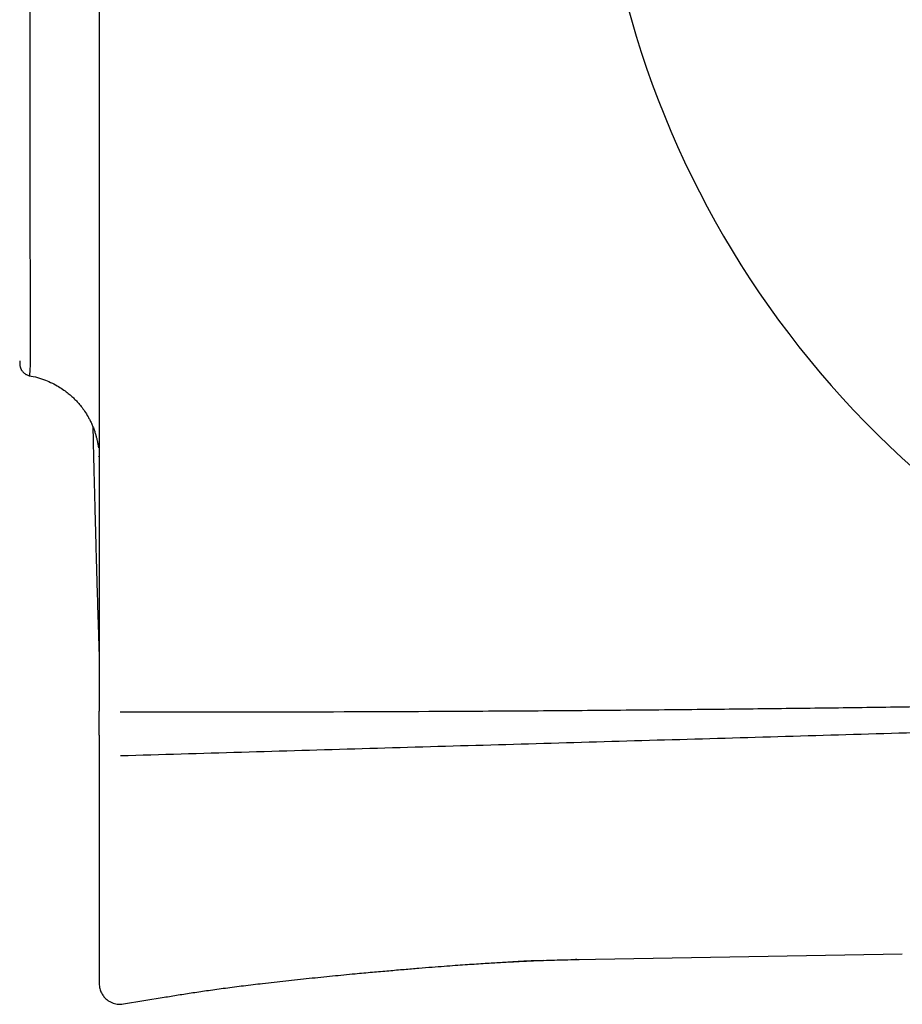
# Model space of a CAD drawing. Header units: millimetres. Extents: x 8 to 849, y 12 to 2010.
# Tile 58 of 113: x 750 to 772, y 1057 to 1081. Entities that reach past the tile are written whole.
import ezdxf

# ---------------------------------------------------------------- set-up
doc = ezdxf.new("R2010")
doc.units = ezdxf.units.MM

msp = doc.modelspace()

# ---------------------------------------------------------------- linework, layer by layer
at = {"color": 7, "linetype": 'Continuous', "lineweight": 30}
for p, q in [((752.306, 1070.187), (752.303, 1070.177)), ((763.701, 1058.136), (763.74, 1058.137)), ((763.74, 1058.137), (771.534, 1058.273)), ((763.741, 1058.162), (763.742, 1058.164)), ((752.901, 1057.073), (753.874, 1057.234))]:
    msp.add_line(p, q, dxfattribs=at)
msp.add_arc((786.916, 1086.885), 22.741, 180.4451, 245.985, dxfattribs=at)
for points, knots in [([(752.319, 1109.042), (752.319, 1107.168), (752.319, 1103.422), (752.319, 1097.801), (752.319, 1092.18), (752.319, 1086.56), (752.319, 1080.939), (752.319, 1075.319), (752.319, 1069.698), (752.319, 1065.951), (752.319, 1064.078)], [0, 0, 0, 0, 0.1250138, 0.2500157, 0.3750097, 0.4999998, 0.62499, 0.7499841, 0.8749861, 1, 1, 1, 1]), ([(750.678, 1101.644), (750.678, 1101.634), (750.678, 1101.612), (750.677, 1101.389), (750.676, 1101.128), (750.676, 1100.918), (750.675, 1100.669), (750.674, 1100.275), (750.673, 1099.669), (750.672, 1098.973), (750.672, 1098.394), (750.671, 1097.991), (750.67, 1097.528), (750.669, 1096.796), (750.667, 1095.695), (750.665, 1094.587), (750.664, 1093.787), (750.663, 1093.39), (750.663, 1092.944), (750.662, 1092.445), (750.662, 1091.567), (750.661, 1090.197), (750.662, 1088.736), (750.662, 1087.573), (750.661, 1086.813), (750.661, 1086.037), (750.66, 1084.966), (750.659, 1083.69), (750.658, 1082.363), (750.658, 1081.319), (750.658, 1080.53), (750.659, 1079.923), (750.659, 1079.362), (750.661, 1078.791), (750.662, 1078.162), (750.663, 1077.548), (750.663, 1077.153), (750.663, 1076.959), (750.663, 1076.959), (750.663, 1076.959), (750.663, 1076.959), (750.663, 1076.959), (750.663, 1076.959), (750.663, 1076.958), (750.663, 1076.958), (750.663, 1076.956), (750.663, 1076.953), (750.663, 1076.943), (750.664, 1076.913), (750.664, 1076.808), (750.664, 1076.59), (750.664, 1076.238), (750.664, 1075.702), (750.665, 1074.988), (750.666, 1074.142), (750.666, 1073.528), (750.667, 1073.129), (750.668, 1072.912), (750.67, 1072.73), (750.671, 1072.588), (750.67, 1072.472), (750.668, 1072.364), (750.662, 1072.253), (750.657, 1072.185), (750.654, 1072.153), (750.653, 1072.144), (750.652, 1072.134), (750.652, 1072.121), (750.652, 1072.11), (750.654, 1072.11), (750.654, 1072.11)], [0, 0, 0, 0, 0.031223, 0.070209, 0.085482, 0.101131, 0.117159, 0.133572, 0.167568, 0.203057, 0.215329, 0.228836, 0.243588, 0.2596, 0.295484, 0.336291, 0.34485, 0.354447, 0.365083, 0.376761, 0.389485, 0.425905, 0.468905, 0.484884, 0.501239, 0.517964, 0.535055, 0.570646, 0.601388, 0.623943, 0.642539, 0.657177, 0.667869, 0.6841, 0.700576, 0.717287, 0.734222, 0.734223, 0.734224, 0.734224, 0.734226, 0.734229, 0.734234, 0.734244, 0.734262, 0.734299, 0.734376, 0.734551, 0.735126, 0.737018, 0.743764, 0.754459, 0.769094, 0.794696, 0.827285, 0.866934, 0.880457, 0.894054, 0.907476, 0.918607, 0.928208, 0.939099, 0.952603, 0.970846, 0.976563, 0.978604, 0.978856, 0.986619, 0.994617, 1, 1, 1, 1]), ([(750.419, 1072.464), (750.419, 1072.449), (750.419, 1072.418), (750.419, 1072.392), (750.42, 1072.378), (750.421, 1072.365), (750.424, 1072.347), (750.429, 1072.323), (750.437, 1072.297), (750.447, 1072.273), (750.457, 1072.255), (750.467, 1072.238), (750.478, 1072.222), (750.496, 1072.2), (750.529, 1072.167), (750.582, 1072.13), (750.629, 1072.117), (750.654, 1072.11)], [0, 0, 0, 0, 0.2614386, 0.5130075, 0.6017498, 0.6770709, 0.7386873, 0.7872546, 0.8241896, 0.8392905, 0.8529949, 0.8662464, 0.8731192, 0.8878471, 0.9153471, 0.9548685, 1, 1, 1, 1]), ([(750.667, 1072.49), (750.667, 1072.486), (750.667, 1072.473), (750.667, 1072.463), (750.667, 1072.457)], [0, 0, 0, 0, 0.368216, 1, 1, 1, 1]), ([(750.64, 1072.111), (750.708, 1072.098), (750.842, 1072.072), (751.029, 1072.009), (751.197, 1071.936), (751.345, 1071.855), (751.472, 1071.772), (751.578, 1071.691), (751.666, 1071.615), (751.742, 1071.542), (751.816, 1071.463), (751.894, 1071.37), (751.977, 1071.257), (752.044, 1071.148), (752.097, 1071.05), (752.136, 1070.97), (752.173, 1070.885), (752.207, 1070.794), (752.234, 1070.709), (752.254, 1070.636), (752.268, 1070.576), (752.279, 1070.524), (752.286, 1070.488), (752.292, 1070.461), (752.296, 1070.437), (752.299, 1070.418), (752.301, 1070.403), (752.303, 1070.394), (752.304, 1070.387), (752.304, 1070.387), (752.304, 1070.387)], [0, 0, 0, 0, 0.051627, 0.100373, 0.145725, 0.187272, 0.224702, 0.257793, 0.286402, 0.310526, 0.335971, 0.366374, 0.401729, 0.441942, 0.463823, 0.486844, 0.510967, 0.535981, 0.561337, 0.588616, 0.619342, 0.654593, 0.701307, 0.751013, 0.798331, 0.843238, 0.885729, 0.925797, 0.963438, 1, 1, 1, 1]), ([(752.168, 1070.893), (752.169, 1070.873), (752.171, 1070.757), (752.176, 1070.533), (752.184, 1070.211), (752.193, 1069.857), (752.202, 1069.476), (752.213, 1069.067), (752.224, 1068.631), (752.237, 1068.151), (752.252, 1067.627), (752.268, 1067.057), (752.286, 1066.453), (752.303, 1065.908), (752.314, 1065.564), (752.319, 1065.431)], [0, 0, 0, 0, 0.01124, 0.063512, 0.123211, 0.187962, 0.257765, 0.332621, 0.412528, 0.497486, 0.595929, 0.700383, 0.810848, 0.927324, 1, 1, 1, 1]), ([(752.819, 1064.066), (754.183, 1064.066), (756.901, 1064.064), (759.971, 1064.076), (762.029, 1064.088), (763.084, 1064.095), (764.137, 1064.103), (765.187, 1064.112), (766.235, 1064.121), (767.539, 1064.135), (769.098, 1064.153), (770.909, 1064.177), (772.714, 1064.204), (774.519, 1064.233), (776.324, 1064.266), (778.052, 1064.3), (779.177, 1064.325), (779.7, 1064.336)], [0, 0, 0, 0, 0.152283, 0.303293, 0.342632, 0.381885, 0.42105, 0.460128, 0.499119, 0.538023, 0.605642, 0.673025, 0.740174, 0.807088, 0.874466, 0.94163, 1, 1, 1, 1]), ([(752.319, 1063.509), (752.319, 1063.513), (752.319, 1063.522), (752.319, 1063.56), (752.319, 1063.615), (752.319, 1063.686), (752.319, 1063.77), (752.319, 1063.866), (752.319, 1063.97), (752.319, 1064.042), (752.319, 1064.078)], [0, 0, 0, 0, 0.124225, 0.249737, 0.373428, 0.499537, 0.623293, 0.749362, 0.874181, 1, 1, 1, 1]), ([(781.2, 1063.84), (779.458, 1063.788), (775.787, 1063.677), (770.187, 1063.514), (764.401, 1063.347), (758.616, 1063.18), (754.76, 1063.067), (752.832, 1063.01)], [0, 0, 0, 0, 0.18421, 0.388193, 0.592157, 0.796097, 1, 1, 1, 1]), ([(752.319, 1063.509), (752.319, 1063.464), (752.319, 1063.375), (752.319, 1063.242), (752.319, 1063.109), (752.319, 1062.976), (752.319, 1062.844), (752.319, 1062.712), (752.319, 1062.581), (752.319, 1062.45), (752.319, 1062.313), (752.319, 1062.171), (752.319, 1062.03), (752.319, 1061.931), (752.319, 1061.874), (752.319, 1061.854), (752.319, 1061.834), (752.319, 1061.814), (752.319, 1061.773), (752.319, 1061.708), (752.319, 1061.62), (752.319, 1061.531), (752.319, 1061.441), (752.319, 1061.352), (752.319, 1061.263), (752.319, 1061.181), (752.319, 1061.126), (752.319, 1061.098), (752.319, 1061.089), (752.319, 1061.08), (752.319, 1061.071), (752.319, 1061.063), (752.319, 1061.045), (752.319, 1061.018), (752.319, 1060.977), (752.319, 1060.93), (752.319, 1060.877), (752.319, 1060.822), (752.319, 1060.765), (752.319, 1060.707), (752.319, 1060.651), (752.319, 1060.596), (752.319, 1060.543), (752.319, 1060.489), (752.319, 1060.434), (752.319, 1060.395), (752.319, 1060.372), (752.319, 1060.365), (752.319, 1060.359), (752.319, 1060.353), (752.319, 1060.346), (752.319, 1060.34), (752.319, 1060.319), (752.319, 1060.281), (752.319, 1060.226), (752.319, 1060.17), (752.319, 1060.112), (752.319, 1060.051), (752.319, 1059.987), (752.319, 1059.92), (752.319, 1059.852), (752.319, 1059.782), (752.319, 1059.711), (752.319, 1059.64), (752.319, 1059.568), (752.319, 1059.497), (752.319, 1059.424), (752.319, 1059.35), (752.319, 1059.276), (752.319, 1059.203), (752.319, 1059.13), (752.319, 1059.064), (752.319, 1059.007), (752.319, 1058.968), (752.319, 1058.942), (752.319, 1058.929), (752.319, 1058.917), (752.319, 1058.905), (752.319, 1058.881), (752.319, 1058.844), (752.319, 1058.793), (752.319, 1058.74), (752.319, 1058.685), (752.319, 1058.635), (752.319, 1058.602), (752.319, 1058.587), (752.319, 1058.583), (752.319, 1058.578), (752.319, 1058.574), (752.319, 1058.569), (752.319, 1058.56), (752.319, 1058.546), (752.319, 1058.527), (752.319, 1058.51), (752.319, 1058.495), (752.319, 1058.48), (752.319, 1058.466), (752.319, 1058.453), (752.319, 1058.442), (752.319, 1058.433), (752.319, 1058.427), (752.319, 1058.423), (752.319, 1058.42), (752.319, 1058.42), (752.319, 1058.419), (752.319, 1058.419), (752.319, 1058.417), (752.319, 1058.415), (752.319, 1058.406), (752.319, 1058.386), (752.319, 1058.345), (752.319, 1058.299), (752.319, 1058.252), (752.319, 1058.214), (752.319, 1058.176), (752.319, 1058.139), (752.319, 1058.101), (752.319, 1058.062), (752.319, 1058.026), (752.319, 1057.995), (752.319, 1057.969), (752.319, 1057.95), (752.319, 1057.936), (752.319, 1057.929), (752.319, 1057.921), (752.319, 1057.914), (752.319, 1057.905), (752.319, 1057.897), (752.319, 1057.878), (752.319, 1057.851), (752.319, 1057.817), (752.319, 1057.782), (752.319, 1057.747), (752.319, 1057.714), (752.319, 1057.684), (752.319, 1057.668), (752.319, 1057.66)], [0, 0, 0, 0, 0.017871, 0.036049, 0.054534, 0.073326, 0.092426, 0.111483, 0.130837, 0.150487, 0.170433, 0.193125, 0.216189, 0.236792, 0.240056, 0.243327, 0.246605, 0.24989, 0.252639, 0.266684, 0.281059, 0.295765, 0.310801, 0.325397, 0.340291, 0.355484, 0.366907, 0.368415, 0.369925, 0.371439, 0.372955, 0.374474, 0.375738, 0.38187, 0.388177, 0.396985, 0.406113, 0.415559, 0.425324, 0.435409, 0.445812, 0.454796, 0.464006, 0.473441, 0.483101, 0.492842, 0.493949, 0.495058, 0.496171, 0.497286, 0.498404, 0.499525, 0.500424, 0.509743, 0.519444, 0.529394, 0.539593, 0.55004, 0.5616, 0.573451, 0.585591, 0.598021, 0.61074, 0.62375, 0.636281, 0.64907, 0.662117, 0.675421, 0.688983, 0.701873, 0.714987, 0.728326, 0.737253, 0.746277, 0.749134, 0.751436, 0.753516, 0.755619, 0.757745, 0.766599, 0.775822, 0.785412, 0.795371, 0.805697, 0.812347, 0.813088, 0.813923, 0.814747, 0.815559, 0.816359, 0.817148, 0.820712, 0.824067, 0.827158, 0.829986, 0.83255, 0.835259, 0.837594, 0.839556, 0.841144, 0.842358, 0.8432, 0.843362, 0.843497, 0.843606, 0.843687, 0.843742, 0.844412, 0.845082, 0.848768, 0.85535, 0.867104, 0.873919, 0.880733, 0.887548, 0.894362, 0.901177, 0.908232, 0.915712, 0.92091, 0.925877, 0.930612, 0.932155, 0.933671, 0.935161, 0.936624, 0.938245, 0.940126, 0.941995, 0.949661, 0.957129, 0.964401, 0.973831, 0.982907, 0.99163, 1, 1, 1, 1]), ([(753.874, 1057.234), (753.987, 1057.253), (754.215, 1057.291), (754.569, 1057.346), (754.946, 1057.402), (755.35, 1057.457), (755.781, 1057.512), (756.262, 1057.57), (756.786, 1057.629), (757.344, 1057.689), (757.897, 1057.745), (758.401, 1057.794), (758.85, 1057.835), (759.243, 1057.87), (759.612, 1057.902), (759.957, 1057.931), (760.275, 1057.956), (760.565, 1057.978), (760.829, 1057.998), (761.068, 1058.015), (761.291, 1058.03), (761.498, 1058.044), (761.694, 1058.056), (761.876, 1058.067), (762.056, 1058.077), (762.234, 1058.086), (762.41, 1058.095), (762.584, 1058.103), (762.787, 1058.112), (763.016, 1058.12), (763.275, 1058.128), (763.537, 1058.134), (763.715, 1058.137), (763.806, 1058.138)], [0, 0, 0, 0, 0.034237, 0.069718, 0.107726, 0.148671, 0.192376, 0.238299, 0.294259, 0.350932, 0.407025, 0.461396, 0.503026, 0.542594, 0.579833, 0.614563, 0.646684, 0.675659, 0.702104, 0.726077, 0.747666, 0.769439, 0.788465, 0.806496, 0.824498, 0.842393, 0.860109, 0.87758, 0.894755, 0.921066, 0.946564, 0.972509, 1, 1, 1, 1]), ([(762.186, 1058.086), (762.224, 1058.088), (762.295, 1058.092), (762.405, 1058.098), (762.511, 1058.104), (762.612, 1058.109), (762.707, 1058.112), (762.797, 1058.114), (762.879, 1058.116), (762.924, 1058.118), (762.948, 1058.119)], [0, 0, 0, 0, 0.1641, 0.307236, 0.432636, 0.545023, 0.650737, 0.757205, 0.871664, 1, 1, 1, 1]), ([(763.701, 1058.137), (763.708, 1058.137), (763.721, 1058.137), (763.73, 1058.15), (763.734, 1058.155)], [0, 0, 0, 0, 0.6207825, 1, 1, 1, 1]), ([(752.319, 1057.66), (752.319, 1057.656), (752.319, 1057.648), (752.319, 1057.638), (752.319, 1057.629), (752.319, 1057.622), (752.319, 1057.617), (752.319, 1057.614), (752.319, 1057.611), (752.319, 1057.608), (752.319, 1057.606), (752.319, 1057.604), (752.319, 1057.602), (752.319, 1057.599), (752.319, 1057.596), (752.319, 1057.593), (752.319, 1057.591), (752.319, 1057.589), (752.319, 1057.589)], [0, 0, 0, 0, 0.064989, 0.134965, 0.209928, 0.289879, 0.327398, 0.365923, 0.405454, 0.44599, 0.487533, 0.520942, 0.551359, 0.63095, 0.715609, 0.805337, 0.900134, 1, 1, 1, 1]), ([(752.319, 1057.589), (752.319, 1057.58), (752.319, 1057.566), (752.319, 1057.568), (752.319, 1057.569)], [0, 0, 0, 0, 0.666359, 1, 1, 1, 1]), ([(752.319, 1057.566), (752.322, 1057.524), (752.327, 1057.444), (752.365, 1057.351), (752.402, 1057.288), (752.433, 1057.247), (752.465, 1057.212), (752.504, 1057.176), (752.557, 1057.138), (752.619, 1057.106), (752.685, 1057.083), (752.753, 1057.069), (752.826, 1057.064), (752.875, 1057.07), (752.9, 1057.073)], [0, 0, 0, 0, 0.1462872, 0.2735585, 0.343931, 0.4009382, 0.4490825, 0.5097639, 0.5850236, 0.6739485, 0.7486068, 0.8288362, 0.9131922, 1, 1, 1, 1])]:
    msp.add_open_spline(points, degree=3, knots=knots, dxfattribs=at)

doc.saveas('drawing.dxf')
